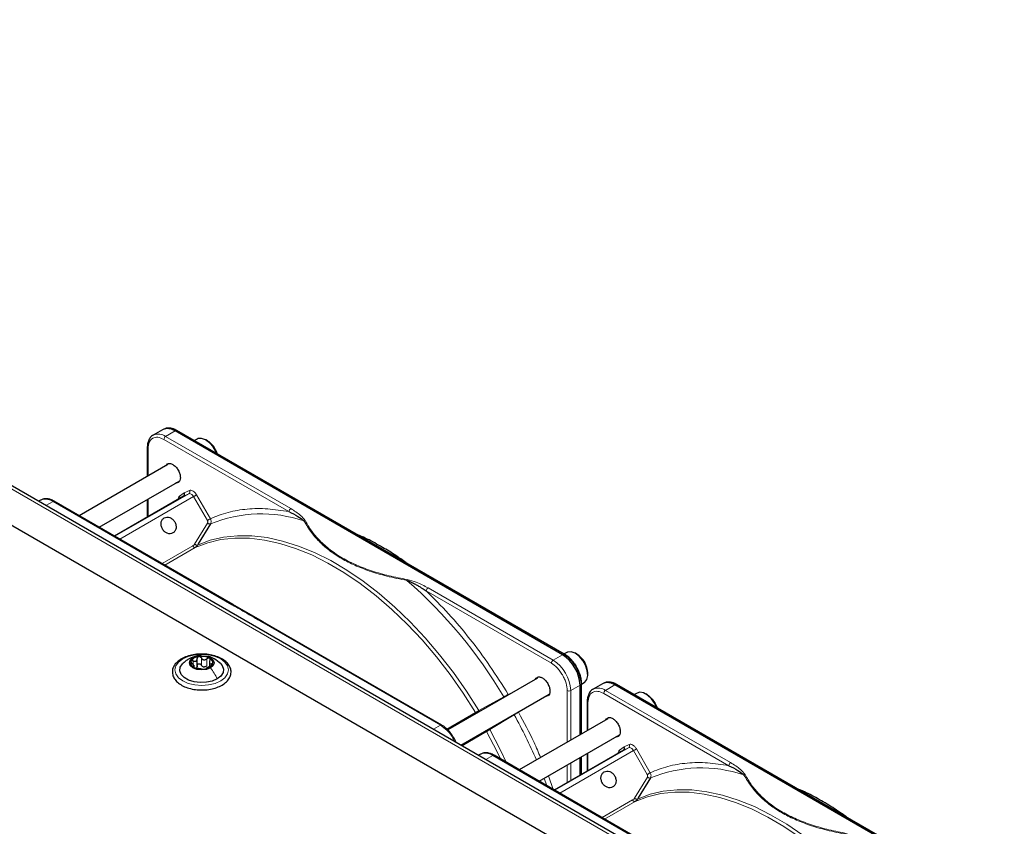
# Paper-space layout 'Blatt2' of a CAD drawing. Header units: millimetres. Extents: x 5 to 418, y 2 to 292.
# Tile 103 of 104: x 315 to 348, y 230 to 257. Entities that reach past the tile are written whole.
import ezdxf

# ---------------------------------------------------------------- set-up
doc = ezdxf.new("R2010")
doc.units = ezdxf.units.MM

psp = doc.layouts.new('Blatt2')

# ---------------------------------------------------------------- linework, layer by layer
at = {"color": 7, "linetype": 'Continuous', "lineweight": 25}
for p, q in [((342.785, 223.872), (285.038, 257.208)), ((343.954, 224.535), (287.857, 256.919)), ((319.436, 243.48), (319.122, 243.299)), ((319.508, 243.514), (319.463, 243.494)), ((332.828, 235.948), (319.853, 243.439)), ((332.893, 235.97), (319.918, 243.46)), ((319.122, 243.299), (319.137, 243.307)), ((320.597, 243.168), (320.511, 243.118)), ((320.936, 243.112), (320.889, 243.139)), ((318.925, 242.884), (318.925, 241.914)), ((319.614, 242.312), (316.649, 240.6)), ((317.316, 240.215), (320.01, 241.771)), ((315.352, 241.122), (315.286, 241.084)), ((321.799, 237.627), (315.809, 241.085)), ((320.142, 241.261), (317.824, 239.922)), ((318.925, 241.144), (318.925, 240.558)), ((321.041, 240.328), (320.632, 239.656)), ((322.802, 237.048), (321.793, 237.631)), ((328.785, 233.594), (322.795, 237.052)), ((320.595, 235.554), (320.595, 235.817)), ((332.971, 236.024), (332.885, 235.974)), ((333.31, 235.968), (333.263, 235.995)), ((320.491, 235.525), (320.491, 235.593)), ((321.004, 235.713), (321.004, 235.55)), ((331.988, 235.168), (328.986, 233.435)), ((333.675, 235.281), (333.675, 235.335)), ((333.417, 233.272), (333.417, 234.928)), ((333.466, 234.975), (333.461, 235.069)), ((333.468, 234.964), (333.555, 235.014)), ((333.468, 233.301), (333.468, 234.973)), ((334.167, 234.976), (333.854, 234.795)), ((333.854, 234.795), (333.868, 234.803)), ((334.24, 235.01), (334.194, 234.989)), ((347.559, 227.444), (334.584, 234.935)), ((347.624, 227.465), (334.649, 234.956)), ((329.428, 232.92), (332.385, 234.627)), ((335.328, 234.663), (335.242, 234.614)), ((335.667, 234.607), (335.62, 234.634)), ((333.657, 234.38), (333.657, 233.41)), ((334.345, 233.807), (331.381, 232.096)), ((332.047, 231.711), (334.742, 233.266)), ((330.083, 232.618), (330.017, 232.58)), ((336.531, 229.123), (330.541, 232.581)), ((334.874, 232.756), (332.555, 231.418)), ((333.417, 231.916), (333.417, 232.502)), ((333.468, 231.945), (333.468, 232.531)), ((333.657, 232.64), (333.657, 232.054)), ((335.773, 231.824), (335.363, 231.152))]:
    psp.add_line(p, q, dxfattribs=at)
at = {"color": 7, "linetype": 'Continuous', "lineweight": 18}
for p, q in [((343.787, 224.518), (287.69, 256.902)), ((319.539, 243.258), (319.853, 243.439)), ((319.853, 243.439), (319.896, 243.459)), ((319.896, 243.459), (332.871, 235.969)), ((323.669, 240.738), (319.48, 243.156)), ((323.728, 240.84), (319.539, 243.258)), ((318.95, 242.85), (318.95, 241.928)), ((320.003, 241.257), (320.16, 241.367)), ((320.16, 241.367), (320.333, 241.447)), ((315.53, 240.943), (315.768, 241.081)), ((315.768, 241.081), (321.757, 237.623)), ((317.841, 239.912), (320.314, 241.34)), ((320.476, 241.241), (318.007, 239.816)), ((318.95, 241.158), (318.95, 240.572)), ((320.314, 241.34), (320.142, 241.261)), ((320.936, 240.443), (320.476, 241.241)), ((320.576, 241.299), (321.037, 240.501)), ((320.509, 239.65), (320.94, 240.357)), ((319.423, 238.999), (320.448, 239.59)), ((320.529, 239.541), (319.507, 238.951)), ((320.632, 239.656), (320.61, 239.621)), ((332.456, 235.665), (328.267, 238.084)), ((332.515, 235.767), (328.326, 238.186)), ((322.754, 237.048), (328.743, 233.59)), ((320.735, 235.602), (320.735, 235.84)), ((320.92, 235.574), (320.92, 235.812)), ((332.828, 235.948), (332.515, 235.767)), ((332.871, 235.969), (332.828, 235.948)), ((320.459, 235.624), (320.459, 235.741)), ((320.471, 235.53), (320.471, 235.553)), ((321.072, 235.584), (321.072, 235.646)), ((333.104, 234.747), (333.417, 234.928)), ((333.417, 234.928), (333.457, 234.955)), ((333.451, 235.051), (333.457, 234.955)), ((333.457, 234.955), (333.457, 233.294)), ((334.271, 234.754), (334.584, 234.935)), ((334.584, 234.935), (334.627, 234.955)), ((334.627, 234.955), (347.603, 227.465)), ((330.029, 234.077), (330.867, 234.537)), ((331.014, 234.62), (331.142, 234.679)), ((332.986, 233.023), (332.986, 234.747)), ((333.104, 233.091), (333.104, 234.747)), ((338.401, 232.233), (334.212, 234.652)), ((338.46, 232.335), (334.271, 234.754)), ((333.681, 234.345), (333.681, 233.424)), ((328.959, 233.46), (329.918, 234.014)), ((331.215, 233.935), (330.397, 233.439)), ((331.478, 234.104), (331.36, 234.02)), ((328.743, 233.59), (328.505, 233.453)), ((330.287, 233.375), (329.464, 232.899)), ((332.572, 231.408), (335.045, 232.835)), ((334.735, 232.752), (334.891, 232.863)), ((335.045, 232.835), (334.874, 232.756)), ((334.891, 232.863), (335.064, 232.943)), ((335.308, 232.795), (335.768, 231.997)), ((330.261, 232.439), (330.499, 232.577)), ((330.499, 232.577), (336.489, 229.119)), ((335.207, 232.737), (332.739, 231.312)), ((333.457, 232.524), (333.457, 231.938)), ((333.681, 232.654), (333.681, 232.068)), ((335.668, 231.939), (335.207, 232.737)), ((332.986, 231.667), (332.986, 232.253)), ((333.104, 231.735), (333.104, 232.321)), ((332.3, 231.565), (332.21, 231.805)), ((332.356, 231.889), (332.517, 231.44)), ((335.24, 231.146), (335.671, 231.853)), ((335.363, 231.152), (335.342, 231.117)), ((334.155, 230.494), (335.179, 231.086)), ((335.26, 231.036), (334.238, 230.446))]:
    psp.add_line(p, q, dxfattribs=at)
at = {"color": 7, "linetype": 'Continuous', "lineweight": 25, "flags": 128}
for points in [[(321.246, 242.693), (321.228, 242.736), (321.134, 242.904), (321.013, 243.045), (320.879, 243.144), (320.745, 243.192), (320.627, 243.182), (320.597, 243.168)], [(321.039, 235.507), (320.905, 235.456), (320.747, 235.438), (320.589, 235.456), (320.455, 235.507), (320.366, 235.585), (320.335, 235.676), (320.366, 235.767), (320.455, 235.844)], [(320.455, 235.844), (320.589, 235.896), (320.747, 235.914), (320.905, 235.896), (321.039, 235.844), (321.128, 235.767), (321.16, 235.676), (321.128, 235.585), (321.039, 235.507)], [(333.555, 235.014), (333.573, 235.026), (333.645, 235.118), (333.675, 235.253), (333.66, 235.418), (333.603, 235.593), (333.508, 235.76), (333.387, 235.901), (333.253, 236.001), (333.12, 236.048), (333.002, 236.038), (332.971, 236.024)], [(321.266, 235.138), (321.099, 235.066), (320.903, 235.024), (320.695, 235.015), (320.491, 235.041), (320.308, 235.099), (320.16, 235.184), (320.06, 235.29), (320.016, 235.407), (320.031, 235.528), (320.103, 235.641), (320.108, 235.646)], [(321.377, 235.654), (321.434, 235.586), (321.479, 235.468), (321.464, 235.348), (321.391, 235.235), (321.266, 235.138)], [(333.468, 234.975), (333.468, 234.975), (333.468, 234.973)], [(335.807, 234.474), (335.678, 234.596), (335.542, 234.671), (335.415, 234.69), (335.328, 234.663)], [(335.667, 234.607), (335.712, 234.578), (335.833, 234.465)], [(335.978, 234.189), (335.917, 234.318), (335.807, 234.474)], [(335.833, 234.465), (335.934, 234.319), (335.996, 234.178)]]:
    psp.add_lwpolyline(points, dxfattribs=at)
at = {"color": 7, "linetype": 'Continuous', "lineweight": 18, "flags": 128}
for points in [[(320.476, 241.241), (320.459, 241.268), (320.439, 241.291), (320.418, 241.311), (320.395, 241.327), (320.373, 241.338), (320.352, 241.344), (320.331, 241.345), (320.314, 241.34)], [(320.476, 241.241), (320.488, 241.248), (320.501, 241.256), (320.515, 241.264), (320.53, 241.272), (320.543, 241.28), (320.556, 241.287), (320.567, 241.294), (320.576, 241.299)], [(329.918, 234.014), (329.507, 234.659), (329.07, 235.281), (328.609, 235.876), (328.127, 236.441), (327.627, 236.972), (327.113, 237.467), (326.587, 237.921), (326.052, 238.332), (325.512, 238.699), (324.97, 239.018), (324.43, 239.287), (323.893, 239.506), (323.365, 239.673), (322.847, 239.786), (322.344, 239.845), (321.857, 239.85), (321.391, 239.801), (320.947, 239.698), (320.529, 239.541)], [(320.61, 239.621), (321.03, 239.779), (321.475, 239.882), (321.943, 239.932), (322.431, 239.927), (322.936, 239.867), (323.455, 239.754), (323.985, 239.587), (324.523, 239.367), (325.066, 239.097), (325.609, 238.777), (326.151, 238.409), (326.687, 237.996), (327.215, 237.541), (327.731, 237.045), (328.232, 236.512), (328.715, 235.945), (329.178, 235.348), (329.617, 234.724), (330.029, 234.077)], [(321.383, 235.07), (321.197, 234.988), (320.98, 234.936), (320.747, 234.918), (320.514, 234.936), (320.297, 234.988), (320.111, 235.07), (319.968, 235.178), (319.878, 235.303), (319.847, 235.438), (319.878, 235.572), (319.968, 235.697), (320.111, 235.805), (320.297, 235.888), (320.514, 235.939), (320.747, 235.957), (320.98, 235.939), (321.197, 235.888), (321.383, 235.805), (321.527, 235.697), (321.616, 235.572), (321.647, 235.438), (321.616, 235.303), (321.527, 235.178), (321.383, 235.07)], [(330.756, 232.457), (330.64, 232.696), (330.287, 233.375)], [(330.397, 233.439), (330.751, 232.758), (330.947, 232.346)], [(335.207, 232.737), (335.19, 232.763), (335.17, 232.787), (335.149, 232.807), (335.127, 232.823), (335.105, 232.834), (335.083, 232.84), (335.063, 232.841), (335.045, 232.835)], [(335.207, 232.737), (335.219, 232.744), (335.233, 232.752), (335.247, 232.76), (335.261, 232.768), (335.275, 232.776), (335.287, 232.783), (335.298, 232.79), (335.308, 232.795)], [(344.65, 225.51), (344.238, 226.155), (343.801, 226.777), (343.34, 227.372), (342.858, 227.937), (342.359, 228.468), (341.844, 228.962), (341.318, 229.417), (340.784, 229.828), (340.244, 230.195), (339.702, 230.514), (339.161, 230.783), (338.625, 231.002), (338.096, 231.168), (337.579, 231.282), (337.075, 231.341), (336.588, 231.346), (336.122, 231.297), (335.678, 231.193), (335.26, 231.036)], [(335.342, 231.117), (335.761, 231.274), (336.206, 231.378), (336.674, 231.428), (337.162, 231.423), (337.667, 231.363), (338.187, 231.25), (338.717, 231.083), (339.255, 230.863), (339.797, 230.593), (340.341, 230.273), (340.882, 229.905), (341.419, 229.492), (341.946, 229.036), (342.462, 228.541), (342.964, 228.008), (343.447, 227.441), (343.909, 226.844), (344.348, 226.22), (344.761, 225.573)]]:
    psp.add_lwpolyline(points, dxfattribs=at)
at = {"color": 7, "linetype": 'Continuous', "lineweight": 25}
for centre, radius, start, end in [((319.609, 243.098), 0.419, 54.3824, 114.3071), ((319.649, 243.109), 0.429, 54.844, 109.1737), ((319.908, 243.439), 0.0233, 64.1059, 120.3461), ((320.514, 242.447), 0.786, 17.3945, 57.6066), ((320.671, 235.543), 0.342, 93.4335, 146.5611), ((320.748, 235.318), 0.576, 62.6428, 99.7711), ((320.954, 235.675), 0.165, 340.539, 69.2579), ((332.138, 234.87), 1.281, 2.6055, 57.3945), ((332.17, 234.884), 1.291, 7.4229, 57.1417), ((332.88, 235.95), 0.0234, 357.4371, 55.9531), ((332.909, 235.315), 0.766, 1.5206, 58.474), ((320.54, 235.677), 0.165, 160.539, 249.2579), ((320.746, 236.034), 0.576, 242.6428, 279.7711), ((320.85, 235.749), 0.211, 254.2708, 268.1431), ((320.824, 235.808), 0.342, 273.4335, 326.5611), ((334.34, 234.594), 0.419, 54.3824, 114.3071), ((334.38, 234.605), 0.429, 54.844, 109.1737), ((334.639, 234.935), 0.0233, 64.1059, 120.3461)]:
    psp.add_arc(centre, radius, start, end, dxfattribs=at)
at = {"color": 7, "linetype": 'Continuous', "lineweight": 18}
for centre, radius, start, end in [((319.293, 242.911), 0.426, 54.6299, 111.5164), ((319.608, 243.15), 0.128, 122.6055, 177.3945), ((320.266, 241.404), 0.0796, 306.4137, 32.9981), ((319.93, 241.209), 0.088, 345.8273, 33.1487), ((323.797, 240.732), 0.128, 122.6055, 177.3945), ((322.737, 236.216), 4.448, 71.1411, 112.4176), ((316.962, 226.261), 16.182, 30.76, 48.7978), ((328.395, 238.078), 0.128, 122.6055, 177.3945), ((332.584, 235.659), 0.128, 122.6055, 177.3945), ((331.824, 234.689), 1.281, 2.6055, 57.3945), ((332.883, 235.949), 0.0233, 64.1059, 120.3461), ((333.445, 234.975), 0.0233, 299.6454, 355.8931), ((334.024, 234.407), 0.426, 54.6299, 111.5164), ((333.045, 234.86), 0.128, 242.6097, 297.3903), ((334.34, 234.646), 0.128, 122.6055, 177.3945), ((315.854, 225.456), 17.545, 23.4132, 28.8997), ((334.998, 232.9), 0.0796, 306.4137, 32.9981), ((334.661, 232.704), 0.088, 345.8273, 33.1487), ((337.469, 227.712), 4.448, 71.1411, 112.4176), ((338.529, 232.228), 0.128, 122.6055, 177.3945)]:
    psp.add_arc(centre, radius, start, end, dxfattribs=at)
at = {"color": 7, "linetype": 'Continuous', "lineweight": 25}
for points, knots in [([(319.141, 243.304), (319.117, 243.291), (319.054, 243.26), (318.985, 243.167), (318.941, 243.045), (318.923, 242.948), (318.927, 242.892), (318.927, 242.883)], [0, 0, 0, 0, 0.178354, 0.449158, 0.712581, 0.953986, 1, 1, 1, 1]), ([(319.551, 242.275), (319.566, 242.298), (319.597, 242.344), (319.682, 242.357), (319.781, 242.323), (319.88, 242.243), (319.964, 242.129), (320.023, 241.998), (320.03, 241.917), (320.034, 241.877)], [0, 0, 0, 0, 0.132467, 0.277056, 0.421645, 0.566234, 0.710822, 0.855411, 1, 1, 1, 1]), ([(320.034, 241.877), (320.03, 241.841), (320.022, 241.769), (319.967, 241.704), (319.911, 241.7), (319.885, 241.698)], [0, 0, 0, 0, 0.342828, 0.685656, 1, 1, 1, 1]), ([(320.142, 241.261), (320.148, 241.265), (320.161, 241.274), (320.17, 241.294), (320.173, 241.313), (320.173, 241.331), (320.168, 241.349), (320.163, 241.361), (320.16, 241.367)], [0, 0, 0, 0, 0.198498, 0.430822, 0.560297, 0.69832, 0.844889, 1, 1, 1, 1]), ([(315.809, 241.082), (315.787, 241.096), (315.728, 241.13), (315.629, 241.162), (315.515, 241.172), (315.423, 241.161), (315.378, 241.132), (315.365, 241.124)], [0, 0, 0, 0, 0.145773, 0.386037, 0.633577, 0.892944, 1, 1, 1, 1]), ([(323.669, 240.738), (323.773, 240.687), (323.964, 240.595), (324.109, 240.478), (324.175, 240.425)], [0, 0, 0, 0, 0.546487, 1, 1, 1, 1]), ([(327.587, 239.033), (327.474, 239.114), (327.214, 239.298), (326.864, 239.511), (326.46, 239.734), (326.19, 239.874), (326.011, 239.945), (325.999, 239.95)], [0, 0, 0, 0, 0.214934, 0.492733, 0.659988, 0.977552, 1, 1, 1, 1]), ([(320.529, 239.541), (320.545, 239.551), (320.576, 239.573), (320.599, 239.605), (320.61, 239.621)], [0, 0, 0, 0, 0.499991, 1, 1, 1, 1]), ([(327.621, 238.436), (327.653, 238.424), (327.718, 238.4), (327.821, 238.351), (327.928, 238.294), (328.031, 238.234), (328.144, 238.166), (328.219, 238.116), (328.267, 238.084)], [0, 0, 0, 0, 0.131707, 0.266427, 0.45503, 0.620819, 0.756483, 1, 1, 1, 1]), ([(320.822, 235.967), (320.778, 235.969), (320.658, 235.976), (320.462, 235.952), (320.251, 235.898), (320.065, 235.815), (319.914, 235.705), (319.809, 235.573), (319.758, 235.426), (319.766, 235.278), (319.825, 235.142), (319.931, 235.021), (320.079, 234.917), (320.264, 234.836), (320.476, 234.786), (320.637, 234.764), (320.722, 234.768), (320.732, 234.769)], [0, 0, 0, 0, 0.043178, 0.116961, 0.19094, 0.26533, 0.340301, 0.415461, 0.48884, 0.558844, 0.627333, 0.696902, 0.76915, 0.842962, 0.916921, 0.990714, 1, 1, 1, 1]), ([(320.308, 235.801), (320.274, 235.78), (320.202, 235.735), (320.139, 235.675), (320.106, 235.644)], [0, 0, 0, 0, 0.473586, 1, 1, 1, 1]), ([(320.724, 235.911), (320.708, 235.913), (320.63, 235.922), (320.484, 235.884), (320.368, 235.829), (320.307, 235.8)], [0, 0, 0, 0, 0.114409, 0.534763, 1, 1, 1, 1]), ([(320.459, 235.741), (320.476, 235.735), (320.502, 235.726), (320.535, 235.727), (320.557, 235.735), (320.574, 235.75), (320.591, 235.777), (320.593, 235.802), (320.594, 235.819)], [0, 0, 0, 0, 0.249168, 0.374303, 0.498903, 0.623987, 0.749746, 1, 1, 1, 1]), ([(320.65, 235.885), (320.642, 235.883), (320.625, 235.878), (320.607, 235.862), (320.596, 235.842), (320.595, 235.826), (320.594, 235.819)], [0, 0, 0, 0, 0.250033, 0.499632, 0.749228, 1, 1, 1, 1]), ([(320.735, 235.84), (320.731, 235.847), (320.722, 235.861), (320.701, 235.877), (320.676, 235.886), (320.659, 235.885), (320.65, 235.885)], [0, 0, 0, 0, 0.2498147, 0.4999078, 0.7501201, 1, 1, 1, 1]), ([(320.732, 234.769), (320.798, 234.77), (320.941, 234.772), (321.151, 234.813), (321.35, 234.884), (321.517, 234.982), (321.644, 235.105), (321.72, 235.246), (321.739, 235.396), (321.702, 235.538), (321.616, 235.666), (321.516, 235.754), (321.445, 235.797), (321.425, 235.809)], [0, 0, 0, 0, 0.0866794, 0.1860201, 0.2857737, 0.3862316, 0.4874251, 0.5875941, 0.6837558, 0.7762888, 0.8686662, 0.9642393, 1, 1, 1, 1]), ([(320.735, 235.84), (320.745, 235.825), (320.759, 235.803), (320.79, 235.784), (320.817, 235.776), (320.844, 235.775), (320.881, 235.784), (320.904, 235.801), (320.92, 235.812)], [0, 0, 0, 0, 0.249199, 0.374336, 0.49893, 0.624007, 0.749759, 1, 1, 1, 1]), ([(321.425, 235.809), (321.395, 235.825), (321.307, 235.872), (321.137, 235.928), (320.961, 235.965), (320.854, 235.966), (320.822, 235.967)], [0, 0, 0, 0, 0.180167, 0.52014, 0.85956, 1, 1, 1, 1]), ([(321.382, 235.649), (321.313, 235.707), (321.193, 235.807), (321.026, 235.886), (320.938, 235.891), (320.916, 235.893)], [0, 0, 0, 0, 0.5074664, 0.8774431, 1, 1, 1, 1]), ([(321.012, 235.829), (321.005, 235.832), (320.992, 235.837), (320.966, 235.836), (320.941, 235.828), (320.927, 235.817), (320.92, 235.812)], [0, 0, 0, 0, 0.249991, 0.499611, 0.749127, 1, 1, 1, 1]), ([(321.023, 235.752), (321.027, 235.759), (321.034, 235.774), (321.035, 235.796), (321.029, 235.816), (321.018, 235.825), (321.012, 235.829)], [0, 0, 0, 0, 0.249852, 0.499902, 0.750115, 1, 1, 1, 1]), ([(333.301, 235.541), (333.263, 235.6), (333.21, 235.684), (333.118, 235.79), (333.037, 235.869), (332.957, 235.933), (332.908, 235.959), (332.893, 235.967)], [0, 0, 0, 0, 0.3320553, 0.4650309, 0.6820186, 0.9011252, 1, 1, 1, 1]), ([(332.903, 235.947), (332.973, 235.898), (333.079, 235.824), (333.207, 235.671), (333.296, 235.538), (333.366, 235.395), (333.426, 235.237), (333.435, 235.136), (333.441, 235.08)], [0, 0, 0, 0, 0.260513, 0.400752, 0.543967, 0.687182, 0.82742, 1, 1, 1, 1]), ([(320.385, 235.732), (320.383, 235.726), (320.381, 235.716), (320.388, 235.696), (320.402, 235.676), (320.415, 235.665), (320.422, 235.659)], [0, 0, 0, 0, 0.2498571, 0.4994664, 0.7490114, 1, 1, 1, 1]), ([(320.459, 235.741), (320.452, 235.744), (320.436, 235.749), (320.413, 235.75), (320.394, 235.745), (320.388, 235.736), (320.385, 235.732)], [0, 0, 0, 0, 0.249807, 0.500055, 0.750309, 1, 1, 1, 1]), ([(320.471, 235.553), (320.479, 235.555), (320.49, 235.558), (320.491, 235.571), (320.487, 235.585), (320.477, 235.603), (320.457, 235.628), (320.436, 235.647), (320.422, 235.659)], [0, 0, 0, 0, 0.249201, 0.374338, 0.498932, 0.624008, 0.74976, 1, 1, 1, 1]), ([(320.471, 235.553), (320.468, 235.552), (320.461, 235.55), (320.459, 235.543), (320.465, 235.534), (320.476, 235.526), (320.482, 235.523)], [0, 0, 0, 0, 0.2498519, 0.4999015, 0.7501147, 1, 1, 1, 1]), ([(320.482, 235.523), (320.489, 235.519), (320.503, 235.512), (320.528, 235.503), (320.553, 235.497), (320.567, 235.494), (320.574, 235.493)], [0, 0, 0, 0, 0.249991, 0.499611, 0.749127, 1, 1, 1, 1]), ([(320.594, 235.58), (320.594, 235.567), (320.593, 235.542), (320.579, 235.522), (320.573, 235.512)], [0, 0, 0, 0, 0.50155, 1, 1, 1, 1]), ([(320.759, 235.465), (320.749, 235.466), (320.735, 235.468), (320.704, 235.472), (320.678, 235.476), (320.65, 235.48), (320.613, 235.487), (320.59, 235.491), (320.574, 235.493)], [0, 0, 0, 0, 0.249199, 0.374336, 0.49893, 0.624007, 0.749759, 1, 1, 1, 1]), ([(320.594, 235.58), (320.595, 235.588), (320.596, 235.604), (320.607, 235.624), (320.625, 235.64), (320.649, 235.648), (320.676, 235.648), (320.701, 235.639), (320.722, 235.623), (320.731, 235.609), (320.735, 235.602)], [0, 0, 0, 0, 0.125193, 0.249438, 0.374279, 0.499024, 0.623869, 0.749369, 0.87443, 1, 1, 1, 1]), ([(320.793, 235.546), (320.78, 235.553), (320.756, 235.567), (320.742, 235.59), (320.735, 235.602)], [0, 0, 0, 0, 0.498457, 1, 1, 1, 1]), ([(320.759, 235.465), (320.763, 235.464), (320.772, 235.463), (320.793, 235.462), (320.818, 235.463), (320.835, 235.466), (320.844, 235.467)], [0, 0, 0, 0, 0.249815, 0.499908, 0.75012, 1, 1, 1, 1]), ([(320.92, 235.574), (320.908, 235.565), (320.885, 235.547), (320.857, 235.541), (320.843, 235.538)], [0, 0, 0, 0, 0.501552, 1, 1, 1, 1]), ([(320.844, 235.467), (320.852, 235.468), (320.869, 235.471), (320.887, 235.477), (320.898, 235.482), (320.899, 235.485), (320.9, 235.486)], [0, 0, 0, 0, 0.250033, 0.499632, 0.749228, 1, 1, 1, 1]), ([(321.035, 235.564), (321.018, 235.557), (320.992, 235.546), (320.96, 235.528), (320.937, 235.516), (320.92, 235.505), (320.903, 235.494), (320.901, 235.49), (320.9, 235.486)], [0, 0, 0, 0, 0.249168, 0.374303, 0.498903, 0.623987, 0.749746, 1, 1, 1, 1]), ([(321.023, 235.752), (321.016, 235.737), (321.005, 235.713), (321.003, 235.684), (321.007, 235.666), (321.017, 235.653), (321.037, 235.643), (321.058, 235.645), (321.072, 235.646)], [0, 0, 0, 0, 0.249201, 0.374338, 0.498932, 0.624008, 0.74976, 1, 1, 1, 1]), ([(321.035, 235.564), (321.043, 235.568), (321.058, 235.575), (321.081, 235.589), (321.1, 235.604), (321.106, 235.615), (321.109, 235.62)], [0, 0, 0, 0, 0.249807, 0.500055, 0.750309, 1, 1, 1, 1]), ([(321.109, 235.62), (321.111, 235.624), (321.114, 235.634), (321.106, 235.643), (321.092, 235.648), (321.079, 235.646), (321.072, 235.646)], [0, 0, 0, 0, 0.249857, 0.499466, 0.749011, 1, 1, 1, 1]), ([(333.461, 235.069), (333.461, 235.078), (333.459, 235.125), (333.437, 235.212), (333.401, 235.332), (333.355, 235.441), (333.317, 235.511), (333.301, 235.541)], [0, 0, 0, 0, 0.057456, 0.318799, 0.541248, 0.806265, 1, 1, 1, 1]), ([(331.926, 235.132), (331.941, 235.154), (331.972, 235.2), (332.056, 235.214), (332.155, 235.18), (332.255, 235.099), (332.338, 234.986), (332.397, 234.855), (332.405, 234.774), (332.408, 234.733)], [0, 0, 0, 0, 0.132467, 0.277056, 0.421645, 0.566234, 0.710822, 0.855411, 1, 1, 1, 1]), ([(333.873, 234.799), (333.848, 234.787), (333.786, 234.755), (333.717, 234.663), (333.672, 234.541), (333.654, 234.444), (333.658, 234.387), (333.659, 234.378)], [0, 0, 0, 0, 0.178354, 0.449158, 0.712581, 0.953986, 1, 1, 1, 1]), ([(332.408, 234.733), (332.405, 234.697), (332.397, 234.625), (332.341, 234.56), (332.285, 234.556), (332.259, 234.554)], [0, 0, 0, 0, 0.342828, 0.685656, 1, 1, 1, 1]), ([(334.283, 233.771), (334.298, 233.793), (334.329, 233.84), (334.413, 233.853), (334.512, 233.819), (334.612, 233.738), (334.695, 233.625), (334.754, 233.494), (334.762, 233.413), (334.765, 233.372)], [0, 0, 0, 0, 0.132467, 0.277056, 0.421645, 0.566234, 0.710822, 0.855411, 1, 1, 1, 1]), ([(329.19, 233.168), (329.153, 233.228), (329.1, 233.311), (329.007, 233.418), (328.925, 233.496), (328.846, 233.56), (328.798, 233.585), (328.785, 233.592)], [0, 0, 0, 0, 0.3356793, 0.470244, 0.6900028, 0.9121966, 1, 1, 1, 1]), ([(329.265, 233.014), (329.255, 233.04), (329.233, 233.092), (329.205, 233.142), (329.19, 233.168)], [0, 0, 0, 0, 0.485069, 1, 1, 1, 1]), ([(334.765, 233.372), (334.762, 233.337), (334.754, 233.265), (334.698, 233.2), (334.642, 233.196), (334.616, 233.194)], [0, 0, 0, 0, 0.342828, 0.685656, 1, 1, 1, 1]), ([(334.874, 232.756), (334.879, 232.761), (334.892, 232.77), (334.901, 232.789), (334.905, 232.809), (334.904, 232.826), (334.9, 232.845), (334.894, 232.857), (334.891, 232.863)], [0, 0, 0, 0, 0.1984979, 0.4308223, 0.560297, 0.6983202, 0.8448891, 1, 1, 1, 1]), ([(330.541, 232.578), (330.518, 232.591), (330.459, 232.626), (330.36, 232.657), (330.246, 232.668), (330.154, 232.657), (330.11, 232.628), (330.097, 232.62)], [0, 0, 0, 0, 0.1457725, 0.3860372, 0.6335768, 0.8929443, 1, 1, 1, 1]), ([(338.401, 232.233), (338.505, 232.183), (338.695, 232.091), (338.84, 231.974), (338.906, 231.921)], [0, 0, 0, 0, 0.5464871, 1, 1, 1, 1]), ([(342.342, 230.515), (342.187, 230.623), (341.865, 230.848), (341.372, 231.134), (340.995, 231.334), (340.788, 231.419), (340.749, 231.435)], [0, 0, 0, 0, 0.292559, 0.608996, 0.925533, 1, 1, 1, 1]), ([(335.26, 231.036), (335.276, 231.047), (335.308, 231.068), (335.33, 231.101), (335.342, 231.117)], [0, 0, 0, 0, 0.499991, 1, 1, 1, 1])]:
    psp.add_open_spline(points, degree=3, knots=knots, dxfattribs=at)
at = {"color": 7, "linetype": 'Continuous', "lineweight": 18}
for points, knots in [([(319.48, 243.156), (319.411, 243.187), (319.272, 243.249), (319.096, 243.208), (318.974, 243.077), (318.958, 242.925), (318.95, 242.85)], [0, 0, 0, 0, 0.25, 0.5, 0.75, 1, 1, 1, 1]), ([(318.95, 242.85), (318.943, 242.855), (318.929, 242.864), (318.927, 242.876), (318.926, 242.882)], [0, 0, 0, 0, 0.516427, 1, 1, 1, 1]), ([(320.333, 241.447), (320.351, 241.452), (320.387, 241.461), (320.456, 241.433), (320.524, 241.378), (320.559, 241.325), (320.576, 241.299)], [0, 0, 0, 0, 0.240773, 0.5, 0.759227, 1, 1, 1, 1]), ([(315.768, 241.081), (315.69, 241.117), (315.534, 241.188), (315.412, 241.144), (315.351, 241.122)], [0, 0, 0, 0, 0.5000511, 1, 1, 1, 1]), ([(315.81, 241.085), (315.803, 241.087), (315.791, 241.092), (315.776, 241.084), (315.768, 241.081)], [0, 0, 0, 0, 0.499665, 1, 1, 1, 1]), ([(319.962, 241.168), (319.964, 241.184), (319.967, 241.224), (319.99, 241.244), (320.003, 241.257)], [0, 0, 0, 0, 0.402467, 1, 1, 1, 1]), ([(321.037, 240.501), (321.231, 240.579), (321.621, 240.734), (322.268, 240.838), (322.949, 240.853), (323.43, 240.776), (323.669, 240.738)], [0, 0, 0, 0, 0.249327, 0.5, 0.750673, 1, 1, 1, 1]), ([(324.212, 240.439), (324.163, 240.499), (324.041, 240.647), (323.846, 240.767), (323.728, 240.84)], [0, 0, 0, 0, 0.39819, 1, 1, 1, 1]), ([(320.94, 240.357), (320.943, 240.363), (320.949, 240.376), (320.95, 240.398), (320.947, 240.422), (320.94, 240.436), (320.936, 240.443)], [0, 0, 0, 0, 0.248974, 0.501635, 0.750749, 1, 1, 1, 1]), ([(321.041, 240.328), (321.047, 240.339), (321.058, 240.362), (321.064, 240.404), (321.059, 240.453), (321.045, 240.485), (321.037, 240.501)], [0, 0, 0, 0, 0.2194992, 0.4593516, 0.7195291, 1, 1, 1, 1]), ([(324.175, 240.425), (324.181, 240.428), (324.192, 240.435), (324.205, 240.438), (324.212, 240.439)], [0, 0, 0, 0, 0.483164, 1, 1, 1, 1]), ([(324.175, 240.425), (324.252, 240.295), (324.4, 240.047), (324.697, 239.71), (325.038, 239.418), (325.427, 239.161), (325.871, 238.936), (326.378, 238.739), (326.963, 238.567), (327.394, 238.481), (327.621, 238.436)], [0, 0, 0, 0, 0.140701, 0.267721, 0.384941, 0.499776, 0.614572, 0.731748, 0.859012, 1, 1, 1, 1]), ([(327.632, 238.465), (327.426, 238.505), (327.026, 238.582), (326.457, 238.743), (325.93, 238.94), (325.45, 239.18), (325.036, 239.457), (324.694, 239.761), (324.415, 240.09), (324.281, 240.321), (324.212, 240.439)], [0, 0, 0, 0, 0.12858, 0.250086, 0.375109, 0.5, 0.624891, 0.749913, 0.871409, 1, 1, 1, 1]), ([(320.448, 239.59), (320.46, 239.598), (320.484, 239.614), (320.5, 239.638), (320.509, 239.65)], [0, 0, 0, 0, 0.5, 1, 1, 1, 1]), ([(327.621, 238.436), (327.623, 238.442), (327.626, 238.453), (327.63, 238.461), (327.632, 238.465)], [0, 0, 0, 0, 0.499999, 1, 1, 1, 1]), ([(328.326, 238.186), (328.2, 238.253), (327.992, 238.366), (327.735, 238.437), (327.632, 238.465)], [0, 0, 0, 0, 0.6006548, 1, 1, 1, 1]), ([(328.267, 238.084), (328.518, 237.833), (329.023, 237.331), (329.736, 236.483), (330.41, 235.582), (330.813, 234.94), (331.014, 234.62)], [0, 0, 0, 0, 0.249257, 0.5, 0.750743, 1, 1, 1, 1]), ([(321.757, 237.623), (321.765, 237.627), (321.78, 237.633), (321.795, 237.632), (321.799, 237.627), (321.799, 237.627)], [0, 0, 0, 0, 0.4996265, 0.9992531, 1, 1, 1, 1]), ([(321.757, 237.623), (321.866, 237.561), (322.033, 237.465), (322.256, 237.336), (322.479, 237.207), (322.645, 237.111), (322.754, 237.048)], [0, 0, 0, 0, 0.328002, 0.499943, 0.671978, 1, 1, 1, 1]), ([(322.796, 237.052), (322.79, 237.054), (322.778, 237.059), (322.762, 237.051), (322.754, 237.048)], [0, 0, 0, 0, 0.498808, 1, 1, 1, 1]), ([(320.31, 235.798), (320.317, 235.803), (320.357, 235.834), (320.41, 235.84), (320.455, 235.844)], [0, 0, 0, 0, 0.162643, 1, 1, 1, 1]), ([(332.986, 234.747), (332.979, 234.828), (332.968, 234.953), (332.902, 235.133), (332.833, 235.271), (332.748, 235.399), (332.625, 235.547), (332.522, 235.619), (332.456, 235.665)], [0, 0, 0, 0, 0.239457, 0.368361, 0.5, 0.631639, 0.760543, 1, 1, 1, 1]), ([(331.014, 234.62), (331.003, 234.614), (330.984, 234.603), (330.944, 234.581), (330.904, 234.558), (330.879, 234.544), (330.867, 234.537)], [0, 0, 0, 0, 0.283074, 0.544119, 0.783104, 1, 1, 1, 1]), ([(334.212, 234.652), (334.142, 234.683), (334.003, 234.744), (333.828, 234.704), (333.705, 234.572), (333.689, 234.421), (333.681, 234.345)], [0, 0, 0, 0, 0.25, 0.4999999, 0.75, 1, 1, 1, 1]), ([(333.681, 234.345), (333.674, 234.35), (333.661, 234.36), (333.658, 234.372), (333.657, 234.378)], [0, 0, 0, 0, 0.516427, 1, 1, 1, 1]), ([(329.918, 234.014), (329.935, 234.024), (329.97, 234.044), (330.009, 234.066), (330.029, 234.077)], [0, 0, 0, 0, 0.4956166, 1, 1, 1, 1]), ([(329.941, 233.986), (329.94, 233.988), (329.931, 233.994), (329.924, 234.005), (329.918, 234.014)], [0, 0, 0, 0, 0.180328, 1, 1, 1, 1]), ([(330.048, 234.048), (330.047, 234.049), (330.041, 234.057), (330.034, 234.068), (330.029, 234.077)], [0, 0, 0, 0, 0.151854, 1, 1, 1, 1]), ([(331.215, 233.935), (331.227, 233.942), (331.252, 233.956), (331.291, 233.979), (331.33, 234.003), (331.35, 234.014), (331.36, 234.02)], [0, 0, 0, 0, 0.216924, 0.455917, 0.716953, 1, 1, 1, 1]), ([(331.36, 234.02), (331.54, 233.687), (331.808, 233.19), (332.023, 232.677), (332.095, 232.508)], [0, 0, 0, 0, 0.669963, 1, 1, 1, 1]), ([(328.743, 233.59), (328.751, 233.594), (328.766, 233.6), (328.781, 233.599), (328.786, 233.594), (328.786, 233.593)], [0, 0, 0, 0, 0.483421, 0.966842, 1, 1, 1, 1]), ([(329.204, 233.049), (329.19, 233.083), (329.136, 233.216), (328.972, 233.426), (328.82, 233.535), (328.743, 233.59)], [0, 0, 0, 0, 0.146557, 0.573279, 1, 1, 1, 1]), ([(330.397, 233.439), (330.392, 233.448), (330.386, 233.459), (330.382, 233.469), (330.381, 233.47)], [0, 0, 0, 0, 0.836939, 1, 1, 1, 1]), ([(330.287, 233.375), (330.283, 233.384), (330.277, 233.396), (330.275, 233.407), (330.275, 233.409)], [0, 0, 0, 0, 0.80906, 1, 1, 1, 1]), ([(330.287, 233.375), (330.304, 233.385), (330.339, 233.405), (330.378, 233.428), (330.397, 233.439)], [0, 0, 0, 0, 0.4958231, 1, 1, 1, 1]), ([(335.064, 232.943), (335.082, 232.947), (335.118, 232.957), (335.187, 232.929), (335.256, 232.873), (335.291, 232.82), (335.308, 232.795)], [0, 0, 0, 0, 0.240773, 0.5, 0.759227, 1, 1, 1, 1]), ([(330.499, 232.577), (330.421, 232.612), (330.265, 232.684), (330.144, 232.64), (330.083, 232.618)], [0, 0, 0, 0, 0.5000511, 1, 1, 1, 1]), ([(330.541, 232.581), (330.535, 232.583), (330.523, 232.587), (330.507, 232.58), (330.499, 232.577)], [0, 0, 0, 0, 0.499665, 1, 1, 1, 1]), ([(334.694, 232.664), (334.695, 232.68), (334.699, 232.719), (334.721, 232.74), (334.735, 232.752)], [0, 0, 0, 0, 0.402467, 1, 1, 1, 1]), ([(335.768, 231.997), (335.963, 232.075), (336.353, 232.23), (337, 232.334), (337.681, 232.349), (338.161, 232.272), (338.401, 232.233)], [0, 0, 0, 0, 0.249327, 0.5, 0.750673, 1, 1, 1, 1]), ([(338.943, 231.935), (338.895, 231.994), (338.772, 232.143), (338.577, 232.263), (338.46, 232.335)], [0, 0, 0, 0, 0.39819, 1, 1, 1, 1]), ([(335.671, 231.853), (335.674, 231.859), (335.68, 231.871), (335.682, 231.894), (335.679, 231.917), (335.671, 231.932), (335.668, 231.939)], [0, 0, 0, 0, 0.248974, 0.501635, 0.750749, 1, 1, 1, 1]), ([(335.773, 231.824), (335.778, 231.835), (335.79, 231.857), (335.795, 231.9), (335.791, 231.949), (335.776, 231.981), (335.768, 231.997)], [0, 0, 0, 0, 0.219499, 0.459352, 0.719529, 1, 1, 1, 1]), ([(338.906, 231.921), (338.912, 231.924), (338.924, 231.931), (338.937, 231.934), (338.943, 231.935)], [0, 0, 0, 0, 0.483164, 1, 1, 1, 1]), ([(338.906, 231.921), (338.984, 231.791), (339.131, 231.543), (339.429, 231.206), (339.769, 230.913), (340.158, 230.657), (340.602, 230.432), (341.109, 230.235), (341.694, 230.063), (342.126, 229.977), (342.352, 229.932)], [0, 0, 0, 0, 0.140701, 0.267721, 0.384941, 0.499776, 0.614572, 0.731748, 0.859012, 1, 1, 1, 1]), ([(342.364, 229.961), (342.158, 230), (341.758, 230.078), (341.188, 230.239), (340.661, 230.436), (340.181, 230.675), (339.767, 230.952), (339.426, 231.257), (339.146, 231.585), (339.012, 231.816), (338.943, 231.935)], [0, 0, 0, 0, 0.12858, 0.250086, 0.375109, 0.5, 0.624891, 0.749913, 0.871409, 1, 1, 1, 1]), ([(335.179, 231.086), (335.191, 231.094), (335.215, 231.11), (335.232, 231.134), (335.24, 231.146)], [0, 0, 0, 0, 0.5, 1, 1, 1, 1])]:
    psp.add_open_spline(points, degree=3, knots=knots, dxfattribs=at)
at = {"color": 7, "linetype": 'Continuous', "lineweight": 25}
for points in [[(319.784, 240.024), (319.755, 240.012), (319.696, 239.989), (319.594, 240.008), (319.5, 240.065), (319.426, 240.155), (319.385, 240.263), (319.383, 240.373), (319.418, 240.471), (319.467, 240.51), (319.492, 240.529)], [(319.492, 240.529), (319.521, 240.541), (319.58, 240.565), (319.682, 240.546), (319.776, 240.489), (319.85, 240.399), (319.891, 240.29), (319.893, 240.18), (319.858, 240.082), (319.809, 240.043), (319.784, 240.024)], [(334.515, 231.52), (334.486, 231.508), (334.428, 231.484), (334.325, 231.503), (334.231, 231.56), (334.158, 231.65), (334.117, 231.759), (334.114, 231.869), (334.149, 231.967), (334.199, 232.006), (334.224, 232.025)], [(334.224, 232.025), (334.253, 232.037), (334.311, 232.06), (334.414, 232.042), (334.508, 231.985), (334.581, 231.895), (334.622, 231.786), (334.625, 231.676), (334.59, 231.578), (334.54, 231.539), (334.515, 231.52)]]:
    psp.add_open_spline(points, degree=3, dxfattribs=at)
at = {"color": 7, "linetype": 'Continuous', "lineweight": 18}
for points in [[(321.037, 240.501), (321.031, 240.498), (321.018, 240.49), (320.991, 240.475), (320.961, 240.458), (320.945, 240.448), (320.936, 240.443)], [(321.041, 240.328), (321.035, 240.326), (321.022, 240.322), (320.994, 240.327), (320.965, 240.338), (320.948, 240.351), (320.94, 240.357)], [(320.529, 239.541), (320.523, 239.539), (320.51, 239.536), (320.488, 239.546), (320.465, 239.564), (320.454, 239.581), (320.448, 239.59)], [(320.61, 239.621), (320.604, 239.619), (320.591, 239.615), (320.563, 239.62), (320.534, 239.632), (320.517, 239.644), (320.509, 239.65)], [(321.266, 235.138), (321.234, 235.204), (321.17, 235.335), (321.083, 235.45), (321.039, 235.507)], [(335.768, 231.997), (335.762, 231.993), (335.749, 231.986), (335.722, 231.97), (335.693, 231.953), (335.676, 231.944), (335.668, 231.939)], [(335.773, 231.824), (335.766, 231.822), (335.753, 231.818), (335.725, 231.822), (335.696, 231.834), (335.679, 231.847), (335.671, 231.853)], [(335.342, 231.117), (335.335, 231.115), (335.322, 231.111), (335.295, 231.116), (335.266, 231.127), (335.249, 231.14), (335.24, 231.146)], [(335.26, 231.036), (335.254, 231.035), (335.242, 231.032), (335.219, 231.041), (335.197, 231.059), (335.185, 231.077), (335.179, 231.086)]]:
    psp.add_open_spline(points, degree=3, dxfattribs=at)

doc.saveas('drawing.dxf')
